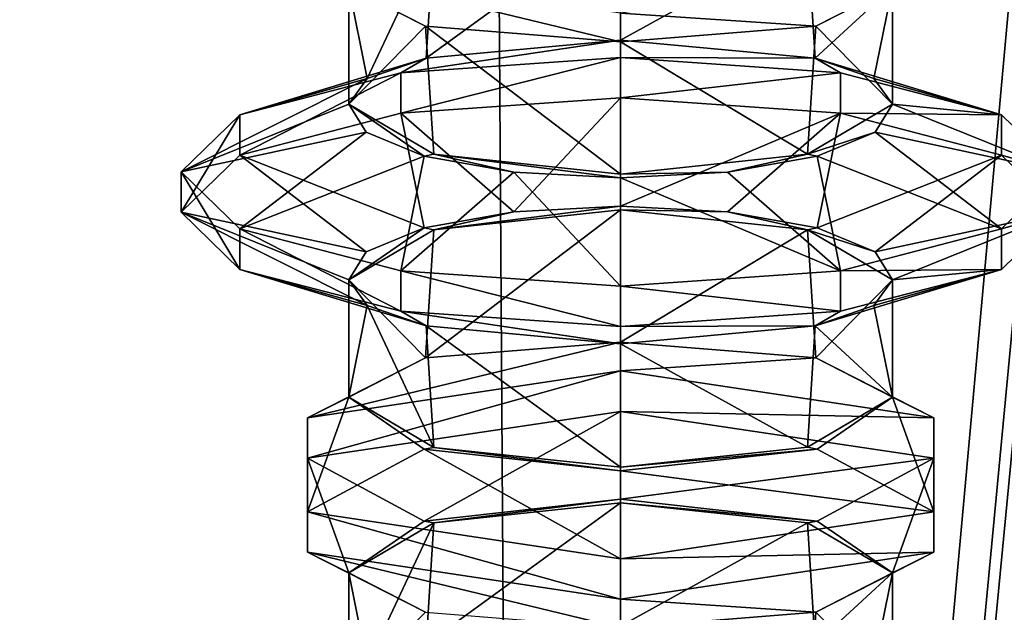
# Model space of a CAD drawing. Header units: millimetres. Extents: x -18.9 to 18.9, y -8.8 to 59.9.
# Tile 146 of 256: x -9.5 to -6, y 21.7 to 23.9. Entities that reach past the tile are written whole.
import ezdxf

# ---------------------------------------------------------------- set-up
doc = ezdxf.new("R2010")
doc.units = ezdxf.units.MM
doc.header["$LTSCALE"] = 65.185185
for name, color, linetype in [('1295', 7, 'CONTINUOUS'), ('2710', 7, 'CONTINUOUS'), ('2712', 7, 'CONTINUOUS'), ('2714', 7, 'CONTINUOUS'), ('2715', 7, 'CONTINUOUS'), ('2716', 7, 'CONTINUOUS'), ('2717', 7, 'CONTINUOUS'), ('2736', 7, 'CONTINUOUS'), ('2737', 7, 'CONTINUOUS'), ('2738', 7, 'CONTINUOUS'), ('2739', 7, 'CONTINUOUS'), ('2774', 7, 'CONTINUOUS'), ('2775', 7, 'CONTINUOUS'), ('2776', 7, 'CONTINUOUS'), ('2777', 7, 'CONTINUOUS'), ('2778', 7, 'CONTINUOUS'), ('2779', 7, 'CONTINUOUS'), ('2808', 7, 'CONTINUOUS'), ('2809', 7, 'CONTINUOUS'), ('2810', 7, 'CONTINUOUS'), ('2811', 7, 'CONTINUOUS'), ('2812', 7, 'CONTINUOUS'), ('2813', 7, 'CONTINUOUS'), ('2815', 7, 'CONTINUOUS'), ('2819', 7, 'CONTINUOUS')]:
    doc.layers.add(name, color=color, linetype=linetype)

msp = doc.modelspace()

# ---------------------------------------------------------------- linework, layer by layer
at = {"layer": '1295', "color": 7, "linetype": 'Continuous'}
for points in [[(-8.6992, -6.3, -15.0691), (-5.5375, 26.593, -16.4953), (-3.2147, 32.4, -17.1005), (-8.6992, -6.3, -15.0691)], [(-3.2147, -3.5, -17.1005), (-8.6992, -6.3, -15.0691), (-3.2147, 32.4, -17.1005), (-3.2147, -3.5, -17.1005)], [(-5.5375, 26.593, -16.4953), (-8.6992, -6.3, -15.0691), (-5.5971, 26.4568, -16.4752), (-5.5375, 26.593, -16.4953)], [(-8.6992, -6.3, -15.0691), (-5.7352, 26.4, -16.4277), (-5.5971, 26.4568, -16.4752), (-8.6992, -6.3, -15.0691)], [(-13.3292, -6.3, -11.1841), (-9.8717, 26.4, -14.3286), (-8.6992, -6.3, -15.0691), (-13.3292, -6.3, -11.1841)], [(-12.7853, -3.5, 11.8024), (-7.6096, -3.5, 15.6478), (-12.5018, 26.4, 12.1021), (-12.7853, -3.5, 11.8024)], [(-7.6096, -3.5, 15.6478), (-7.8011, 26.4, 15.553), (-12.5018, 26.4, 12.1021), (-7.6096, -3.5, 15.6478)], [(-9.8717, 26.4, -14.3286), (-5.7352, 26.4, -16.4277), (-8.6992, -6.3, -15.0691), (-9.8717, 26.4, -14.3286)], [(-7.6096, -3.5, 15.6478), (-2.2237, 26.4, 17.2571), (-7.8011, 26.4, 15.553), (-7.6096, -3.5, 15.6478)], [(-7.6096, -3.5, 15.6478), (-1.389, -3.5, 17.3445), (-2.2237, 26.4, 17.2571), (-7.6096, -3.5, 15.6478)]]:
    msp.add_3dface(points, dxfattribs=at)
at = {"layer": '2710', "color": 7, "linetype": 'Continuous'}
for points in [[(-7.35, 23.794, 11.2332), (-7.35, 24.2363, 11.2332), (-6.681, 24.1647, 11.4989), (-7.35, 23.794, 11.2332)], [(-7.35, 23.794, 11.2332), (-6.681, 24.1647, 11.4989), (-6.6527, 23.7294, 11.5267), (-7.35, 23.794, 11.2332)], [(-6.681, 24.1647, 11.4989), (-6.3759, 23.985, 12.1665), (-6.6527, 23.7294, 11.5267), (-6.681, 24.1647, 11.4989)], [(-6.3759, 23.985, 12.1665), (-6.4425, 23.6565, 11.8517), (-6.6527, 23.7294, 11.5267), (-6.3759, 23.985, 12.1665)], [(-6.3759, 23.565, 12.2499), (-6.3759, 23.985, 12.1665), (-6.6504, 23.8441, 12.8873), (-6.3759, 23.565, 12.2499)], [(-6.3759, 23.985, 12.1665), (-6.3759, 23.565, 12.2499), (-6.4425, 23.6565, 11.8517), (-6.3759, 23.985, 12.1665)], [(-7.35, 23.7885, 13.1832), (-6.681, 23.3853, 12.9174), (-6.6504, 23.8441, 12.8873), (-7.35, 23.7885, 13.1832)], [(-6.681, 23.3853, 12.9174), (-6.3759, 23.565, 12.2499), (-6.6504, 23.8441, 12.8873), (-6.681, 23.3853, 12.9174)], [(-7.35, 23.7885, 13.1832), (-7.35, 23.3137, 13.1832), (-6.681, 23.3853, 12.9174), (-7.35, 23.7885, 13.1832)]]:
    msp.add_3dface(points, dxfattribs=at)
at = {"layer": '2712', "color": 7, "linetype": 'Continuous'}
for points in [[(-7.35, 23.8909, 13.4392), (-6.6504, 23.8441, 12.8873), (-6.2285, 24.0592, 12.8139), (-7.35, 23.8909, 13.4392)], [(-6.6504, 23.8441, 12.8873), (-6.3759, 23.985, 12.1665), (-6.2285, 24.0592, 12.8139), (-6.6504, 23.8441, 12.8873)], [(-7.35, 23.8909, 13.4392), (-7.35, 23.7885, 13.1832), (-6.6504, 23.8441, 12.8873), (-7.35, 23.8909, 13.4392)]]:
    msp.add_3dface(points, dxfattribs=at)
at = {"layer": '2714', "color": 7, "linetype": 'Continuous'}
for points in [[(-7.35, 21.694, 11.2332), (-7.35, 22.1363, 11.2332), (-6.681, 22.0647, 11.4989), (-7.35, 21.694, 11.2332)], [(-7.35, 21.694, 11.2332), (-6.681, 22.0647, 11.4989), (-6.6527, 21.6294, 11.5267), (-7.35, 21.694, 11.2332)], [(-6.681, 22.0647, 11.4989), (-6.3759, 21.885, 12.1665), (-6.6527, 21.6294, 11.5267), (-6.681, 22.0647, 11.4989)], [(-6.3759, 21.885, 12.1665), (-6.4425, 21.5565, 11.8517), (-6.6527, 21.6294, 11.5267), (-6.3759, 21.885, 12.1665)], [(-6.3759, 21.465, 12.2499), (-6.3759, 21.885, 12.1665), (-6.6504, 21.7441, 12.8873), (-6.3759, 21.465, 12.2499)], [(-6.3759, 21.885, 12.1665), (-6.3759, 21.465, 12.2499), (-6.4425, 21.5565, 11.8517), (-6.3759, 21.885, 12.1665)], [(-7.35, 21.6885, 13.1832), (-6.681, 21.2853, 12.9174), (-6.6504, 21.7441, 12.8873), (-7.35, 21.6885, 13.1832)], [(-6.681, 21.2853, 12.9174), (-6.3759, 21.465, 12.2499), (-6.6504, 21.7441, 12.8873), (-6.681, 21.2853, 12.9174)]]:
    msp.add_3dface(points, dxfattribs=at)
at = {"layer": '2715', "color": 7, "linetype": 'Continuous'}
for points in [[(-7.35, 22.4642, 10.9382), (-7.35, 22.6091, 10.9772), (-6.2285, 22.4408, 11.6025), (-7.35, 22.4642, 10.9382)], [(-7.35, 22.4642, 10.9382), (-6.2285, 22.4408, 11.6025), (-6.2285, 22.2959, 11.5635), (-7.35, 22.4642, 10.9382)], [(-6.2285, 22.4408, 11.6025), (-6.2285, 22.1041, 12.8529), (-6.2285, 22.2959, 11.5635), (-6.2285, 22.4408, 11.6025)], [(-6.2285, 22.1041, 12.8529), (-6.2285, 21.9592, 12.8139), (-6.2285, 22.2959, 11.5635), (-6.2285, 22.1041, 12.8529)], [(-6.2285, 22.1041, 12.8529), (-7.35, 21.9358, 13.4782), (-6.2285, 21.9592, 12.8139), (-6.2285, 22.1041, 12.8529)], [(-7.35, 21.9358, 13.4782), (-7.35, 21.7909, 13.4392), (-6.2285, 21.9592, 12.8139), (-7.35, 21.9358, 13.4782)]]:
    msp.add_3dface(points, dxfattribs=at)
at = {"layer": '2716', "color": 7, "linetype": 'Continuous'}
for points in [[(-7.35, 22.1493, 11.1848), (-7.35, 22.4642, 10.9382), (-6.2285, 22.2959, 11.5635), (-7.35, 22.1493, 11.1848)], [(-6.646, 22.0712, 11.475), (-7.35, 22.1493, 11.1848), (-6.2285, 22.2959, 11.5635), (-6.646, 22.0712, 11.475)], [(-6.3759, 21.885, 12.1665), (-6.646, 22.0712, 11.475), (-6.2285, 22.2959, 11.5635), (-6.3759, 21.885, 12.1665)], [(-6.2285, 21.9592, 12.8139), (-6.3759, 21.885, 12.1665), (-6.2285, 22.2959, 11.5635), (-6.2285, 21.9592, 12.8139)], [(-7.35, 21.7909, 13.4392), (-6.6504, 21.7441, 12.8873), (-6.2285, 21.9592, 12.8139), (-7.35, 21.7909, 13.4392)], [(-6.6504, 21.7441, 12.8873), (-6.3759, 21.885, 12.1665), (-6.2285, 21.9592, 12.8139), (-6.6504, 21.7441, 12.8873)], [(-7.35, 21.7909, 13.4392), (-7.35, 21.6885, 13.1832), (-6.6504, 21.7441, 12.8873), (-7.35, 21.7909, 13.4392)]]:
    msp.add_3dface(points, dxfattribs=at)
at = {"layer": '2717', "color": 7, "linetype": 'Continuous'}
for points in [[(-7.35, 22.6091, 10.9772), (-7.35, 22.7115, 11.2332), (-6.6504, 22.6559, 11.5291), (-7.35, 22.6091, 10.9772)], [(-7.35, 22.6091, 10.9772), (-6.6504, 22.6559, 11.5291), (-6.2285, 22.4408, 11.6025), (-7.35, 22.6091, 10.9772)], [(-6.6504, 22.6559, 11.5291), (-6.3759, 22.515, 12.2499), (-6.2285, 22.4408, 11.6025), (-6.6504, 22.6559, 11.5291)], [(-6.3759, 22.515, 12.2499), (-6.646, 22.3288, 12.9414), (-6.2285, 22.1041, 12.8529), (-6.3759, 22.515, 12.2499)], [(-6.2285, 22.4408, 11.6025), (-6.3759, 22.515, 12.2499), (-6.2285, 22.1041, 12.8529), (-6.2285, 22.4408, 11.6025)], [(-6.646, 22.3288, 12.9414), (-7.35, 22.2507, 13.2316), (-6.2285, 22.1041, 12.8529), (-6.646, 22.3288, 12.9414)], [(-7.35, 22.2507, 13.2316), (-7.35, 21.9358, 13.4782), (-6.2285, 22.1041, 12.8529), (-7.35, 22.2507, 13.2316)]]:
    msp.add_3dface(points, dxfattribs=at)
at = {"layer": '2736', "color": 7, "linetype": 'Continuous'}
for points in [[(-7.35, 22.7115, 11.2332), (-7.35, 23.1863, 11.2332), (-6.681, 23.1147, 11.4989), (-7.35, 22.7115, 11.2332)], [(-7.35, 22.7115, 11.2332), (-6.681, 23.1147, 11.4989), (-6.6504, 22.6559, 11.5291), (-7.35, 22.7115, 11.2332)], [(-6.681, 23.1147, 11.4989), (-6.3759, 22.935, 12.1665), (-6.6504, 22.6559, 11.5291), (-6.681, 23.1147, 11.4989)], [(-6.3759, 22.935, 12.1665), (-6.3759, 22.515, 12.2499), (-6.6504, 22.6559, 11.5291), (-6.3759, 22.935, 12.1665)], [(-6.3759, 22.515, 12.2499), (-6.3759, 22.935, 12.1665), (-6.4425, 22.8435, 12.5647), (-6.3759, 22.515, 12.2499)], [(-6.3759, 22.515, 12.2499), (-6.4425, 22.8435, 12.5647), (-6.6527, 22.7706, 12.8897), (-6.3759, 22.515, 12.2499)], [(-7.35, 22.706, 13.1832), (-6.681, 22.3353, 12.9174), (-6.6527, 22.7706, 12.8897), (-7.35, 22.706, 13.1832)], [(-6.681, 22.3353, 12.9174), (-6.3759, 22.515, 12.2499), (-6.6527, 22.7706, 12.8897), (-6.681, 22.3353, 12.9174)], [(-7.35, 22.2637, 13.1832), (-6.681, 22.3353, 12.9174), (-7.35, 22.706, 13.1832), (-7.35, 22.2637, 13.1832)]]:
    msp.add_3dface(points, dxfattribs=at)
at = {"layer": '2737', "color": 7, "linetype": 'Continuous'}
for points in [[(-7.35, 23.587, 10.6679), (-7.35, 23.7319, 10.7068), (-6.5625, 23.677, 10.9106), (-7.35, 23.587, 10.6679)], [(-7.35, 23.587, 10.6679), (-6.5625, 23.677, 10.9106), (-6.5625, 23.5322, 10.8716), (-7.35, 23.587, 10.6679)], [(-6.5625, 23.677, 10.9106), (-5.986, 23.5272, 11.4673), (-6.5625, 23.5322, 10.8716), (-6.5625, 23.677, 10.9106)], [(-5.986, 23.5272, 11.4673), (-5.986, 23.3823, 11.4283), (-6.5625, 23.5322, 10.8716), (-5.986, 23.5272, 11.4673)], [(-5.986, 23.5272, 11.4673), (-5.775, 23.3224, 12.2277), (-5.986, 23.3823, 11.4283), (-5.986, 23.5272, 11.4673)], [(-5.775, 23.3224, 12.2277), (-5.775, 23.1776, 12.1887), (-5.986, 23.3823, 11.4283), (-5.775, 23.3224, 12.2277)], [(-5.775, 23.3224, 12.2277), (-5.986, 23.1177, 12.9881), (-5.775, 23.1776, 12.1887), (-5.775, 23.3224, 12.2277)], [(-5.986, 23.1177, 12.9881), (-5.986, 22.9728, 12.9491), (-5.775, 23.1776, 12.1887), (-5.986, 23.1177, 12.9881)], [(-5.986, 23.1177, 12.9881), (-6.5625, 22.9678, 13.5448), (-5.986, 22.9728, 12.9491), (-5.986, 23.1177, 12.9881)], [(-6.5625, 22.9678, 13.5448), (-7.35, 22.913, 13.7485), (-6.5625, 22.823, 13.5058), (-6.5625, 22.9678, 13.5448)], [(-6.5625, 22.9678, 13.5448), (-6.5625, 22.823, 13.5058), (-5.986, 22.9728, 12.9491), (-6.5625, 22.9678, 13.5448)], [(-7.35, 22.913, 13.7485), (-7.35, 22.7681, 13.7095), (-6.5625, 22.823, 13.5058), (-7.35, 22.913, 13.7485)]]:
    msp.add_3dface(points, dxfattribs=at)
at = {"layer": '2738', "color": 7, "linetype": 'Continuous'}
for points in [[(-7.35, 23.1993, 11.1848), (-7.35, 23.587, 10.6679), (-6.5625, 23.5322, 10.8716), (-7.35, 23.1993, 11.1848)], [(-6.9669, 23.1789, 11.2606), (-7.35, 23.1993, 11.1848), (-6.5625, 23.5322, 10.8716), (-6.9669, 23.1789, 11.2606)], [(-6.646, 23.1212, 11.475), (-6.9669, 23.1789, 11.2606), (-6.5625, 23.5322, 10.8716), (-6.646, 23.1212, 11.475)], [(-5.986, 23.3823, 11.4283), (-6.646, 23.1212, 11.475), (-6.5625, 23.5322, 10.8716), (-5.986, 23.3823, 11.4283)], [(-6.4379, 23.0354, 11.7937), (-6.646, 23.1212, 11.475), (-5.986, 23.3823, 11.4283), (-6.4379, 23.0354, 11.7937)], [(-5.775, 23.1776, 12.1887), (-6.4379, 23.0354, 11.7937), (-5.986, 23.3823, 11.4283), (-5.775, 23.1776, 12.1887)], [(-6.3759, 22.935, 12.1665), (-6.4379, 23.0354, 11.7937), (-5.775, 23.1776, 12.1887), (-6.3759, 22.935, 12.1665)], [(-5.986, 22.9728, 12.9491), (-6.3759, 22.935, 12.1665), (-5.775, 23.1776, 12.1887), (-5.986, 22.9728, 12.9491)], [(-6.6527, 22.7706, 12.8897), (-6.4425, 22.8435, 12.5647), (-5.986, 22.9728, 12.9491), (-6.6527, 22.7706, 12.8897)], [(-6.5625, 22.823, 13.5058), (-6.6527, 22.7706, 12.8897), (-5.986, 22.9728, 12.9491), (-6.5625, 22.823, 13.5058)], [(-6.4425, 22.8435, 12.5647), (-6.3759, 22.935, 12.1665), (-5.986, 22.9728, 12.9491), (-6.4425, 22.8435, 12.5647)], [(-7.35, 22.7681, 13.7095), (-6.6527, 22.7706, 12.8897), (-6.5625, 22.823, 13.5058), (-7.35, 22.7681, 13.7095)], [(-7.35, 22.7681, 13.7095), (-7.35, 22.706, 13.1832), (-6.6527, 22.7706, 12.8897), (-7.35, 22.7681, 13.7095)]]:
    msp.add_3dface(points, dxfattribs=at)
at = {"layer": '2739', "color": 7, "linetype": 'Continuous'}
for points in [[(-7.35, 23.7319, 10.7068), (-7.35, 23.794, 11.2332), (-6.6527, 23.7294, 11.5267), (-7.35, 23.7319, 10.7068)], [(-6.5625, 23.677, 10.9106), (-7.35, 23.7319, 10.7068), (-6.6527, 23.7294, 11.5267), (-6.5625, 23.677, 10.9106)], [(-5.986, 23.5272, 11.4673), (-6.5625, 23.677, 10.9106), (-6.6527, 23.7294, 11.5267), (-5.986, 23.5272, 11.4673)], [(-6.4425, 23.6565, 11.8517), (-5.986, 23.5272, 11.4673), (-6.6527, 23.7294, 11.5267), (-6.4425, 23.6565, 11.8517)], [(-6.3759, 23.565, 12.2499), (-5.986, 23.5272, 11.4673), (-6.4425, 23.6565, 11.8517), (-6.3759, 23.565, 12.2499)], [(-6.3759, 23.565, 12.2499), (-6.4379, 23.4646, 12.6227), (-5.775, 23.3224, 12.2277), (-6.3759, 23.565, 12.2499)], [(-5.986, 23.5272, 11.4673), (-6.3759, 23.565, 12.2499), (-5.775, 23.3224, 12.2277), (-5.986, 23.5272, 11.4673)], [(-6.4379, 23.4646, 12.6227), (-6.646, 23.3788, 12.9414), (-5.986, 23.1177, 12.9881), (-6.4379, 23.4646, 12.6227)], [(-5.775, 23.3224, 12.2277), (-6.4379, 23.4646, 12.6227), (-5.986, 23.1177, 12.9881), (-5.775, 23.3224, 12.2277)], [(-6.646, 23.3788, 12.9414), (-6.9669, 23.3211, 13.1558), (-6.5625, 22.9678, 13.5448), (-6.646, 23.3788, 12.9414)], [(-5.986, 23.1177, 12.9881), (-6.646, 23.3788, 12.9414), (-6.5625, 22.9678, 13.5448), (-5.986, 23.1177, 12.9881)], [(-6.9669, 23.3211, 13.1558), (-7.35, 23.3007, 13.2316), (-6.5625, 22.9678, 13.5448), (-6.9669, 23.3211, 13.1558)], [(-7.35, 23.3007, 13.2316), (-7.35, 22.913, 13.7485), (-6.5625, 22.9678, 13.5448), (-7.35, 23.3007, 13.2316)]]:
    msp.add_3dface(points, dxfattribs=at)
at = {"layer": '2774', "color": 7, "linetype": 'Continuous'}
for points in [[(-8.0471, 23.7294, 11.5265), (-7.35, 23.794, 11.2332), (-8.1375, 23.677, 10.9106), (-8.0471, 23.7294, 11.5265)], [(-7.35, 23.794, 11.2332), (-7.35, 23.7319, 10.7068), (-8.1375, 23.677, 10.9106), (-7.35, 23.794, 11.2332)], [(-8.2578, 23.6563, 11.8526), (-8.0471, 23.7294, 11.5265), (-8.714, 23.5272, 11.4673), (-8.2578, 23.6563, 11.8526)], [(-8.0471, 23.7294, 11.5265), (-8.1375, 23.677, 10.9106), (-8.714, 23.5272, 11.4673), (-8.0471, 23.7294, 11.5265)], [(-8.3241, 23.565, 12.2499), (-8.2578, 23.6563, 11.8526), (-8.925, 23.3224, 12.2277), (-8.3241, 23.565, 12.2499)], [(-8.2578, 23.6563, 11.8526), (-8.714, 23.5272, 11.4673), (-8.925, 23.3224, 12.2277), (-8.2578, 23.6563, 11.8526)], [(-8.2621, 23.4646, 12.6227), (-8.3241, 23.565, 12.2499), (-8.925, 23.3224, 12.2277), (-8.2621, 23.4646, 12.6227)], [(-8.2621, 23.4646, 12.6227), (-8.925, 23.3224, 12.2277), (-8.714, 23.1177, 12.9881), (-8.2621, 23.4646, 12.6227)], [(-8.054, 23.3788, 12.9414), (-8.2621, 23.4646, 12.6227), (-8.714, 23.1177, 12.9881), (-8.054, 23.3788, 12.9414)], [(-8.054, 23.3788, 12.9414), (-8.714, 23.1177, 12.9881), (-8.1375, 22.9678, 13.5448), (-8.054, 23.3788, 12.9414)], [(-7.7331, 23.3211, 13.1558), (-8.054, 23.3788, 12.9414), (-8.1375, 22.9678, 13.5448), (-7.7331, 23.3211, 13.1558)], [(-7.7331, 23.3211, 13.1558), (-8.1375, 22.9678, 13.5448), (-7.35, 22.913, 13.7485), (-7.7331, 23.3211, 13.1558)], [(-7.35, 23.3007, 13.2316), (-7.7331, 23.3211, 13.1558), (-7.35, 22.913, 13.7485), (-7.35, 23.3007, 13.2316)]]:
    msp.add_3dface(points, dxfattribs=at)
at = {"layer": '2775', "color": 7, "linetype": 'Continuous'}
for points in [[(-7.35, 23.587, 10.6679), (-7.7331, 23.1789, 11.2606), (-8.1375, 23.5322, 10.8716), (-7.35, 23.587, 10.6679)], [(-7.35, 23.1993, 11.1848), (-7.7331, 23.1789, 11.2606), (-7.35, 23.587, 10.6679), (-7.35, 23.1993, 11.1848)], [(-8.054, 23.1212, 11.475), (-8.714, 23.3823, 11.4283), (-8.1375, 23.5322, 10.8716), (-8.054, 23.1212, 11.475)], [(-7.7331, 23.1789, 11.2606), (-8.054, 23.1212, 11.475), (-8.1375, 23.5322, 10.8716), (-7.7331, 23.1789, 11.2606)], [(-8.2621, 23.0354, 11.7937), (-8.925, 23.1776, 12.1887), (-8.714, 23.3823, 11.4283), (-8.2621, 23.0354, 11.7937)], [(-8.054, 23.1212, 11.475), (-8.2621, 23.0354, 11.7937), (-8.714, 23.3823, 11.4283), (-8.054, 23.1212, 11.475)], [(-8.3241, 22.935, 12.1665), (-8.2578, 22.8437, 12.5638), (-8.925, 23.1776, 12.1887), (-8.3241, 22.935, 12.1665)], [(-8.2621, 23.0354, 11.7937), (-8.3241, 22.935, 12.1665), (-8.925, 23.1776, 12.1887), (-8.2621, 23.0354, 11.7937)], [(-8.2578, 22.8437, 12.5638), (-8.714, 22.9728, 12.9491), (-8.925, 23.1776, 12.1887), (-8.2578, 22.8437, 12.5638)], [(-8.2578, 22.8437, 12.5638), (-8.0471, 22.7706, 12.8899), (-8.714, 22.9728, 12.9491), (-8.2578, 22.8437, 12.5638)], [(-8.0471, 22.7706, 12.8899), (-8.1375, 22.823, 13.5058), (-8.714, 22.9728, 12.9491), (-8.0471, 22.7706, 12.8899)], [(-8.0471, 22.7706, 12.8899), (-7.35, 22.706, 13.1832), (-8.1375, 22.823, 13.5058), (-8.0471, 22.7706, 12.8899)], [(-7.35, 22.706, 13.1832), (-7.35, 22.7681, 13.7095), (-8.1375, 22.823, 13.5058), (-7.35, 22.706, 13.1832)]]:
    msp.add_3dface(points, dxfattribs=at)
at = {"layer": '2776', "color": 7, "linetype": 'Continuous'}
for points in [[(-7.35, 23.7319, 10.7068), (-7.35, 23.587, 10.6679), (-8.1375, 23.5322, 10.8716), (-7.35, 23.7319, 10.7068)], [(-8.1375, 23.677, 10.9106), (-7.35, 23.7319, 10.7068), (-8.1375, 23.5322, 10.8716), (-8.1375, 23.677, 10.9106)], [(-8.714, 23.5272, 11.4673), (-8.1375, 23.677, 10.9106), (-8.714, 23.3823, 11.4283), (-8.714, 23.5272, 11.4673)], [(-8.714, 23.3823, 11.4283), (-8.1375, 23.677, 10.9106), (-8.1375, 23.5322, 10.8716), (-8.714, 23.3823, 11.4283)], [(-8.925, 23.3224, 12.2277), (-8.714, 23.5272, 11.4673), (-8.925, 23.1776, 12.1887), (-8.925, 23.3224, 12.2277)], [(-8.925, 23.1776, 12.1887), (-8.714, 23.5272, 11.4673), (-8.714, 23.3823, 11.4283), (-8.925, 23.1776, 12.1887)], [(-8.714, 23.1177, 12.9881), (-8.925, 23.3224, 12.2277), (-8.714, 22.9728, 12.9491), (-8.714, 23.1177, 12.9881)], [(-8.714, 22.9728, 12.9491), (-8.925, 23.3224, 12.2277), (-8.925, 23.1776, 12.1887), (-8.714, 22.9728, 12.9491)], [(-8.1375, 22.9678, 13.5448), (-8.714, 23.1177, 12.9881), (-8.1375, 22.823, 13.5058), (-8.1375, 22.9678, 13.5448)], [(-8.1375, 22.823, 13.5058), (-8.714, 23.1177, 12.9881), (-8.714, 22.9728, 12.9491), (-8.1375, 22.823, 13.5058)], [(-7.35, 22.913, 13.7485), (-8.1375, 22.9678, 13.5448), (-7.35, 22.7681, 13.7095), (-7.35, 22.913, 13.7485)], [(-7.35, 22.7681, 13.7095), (-8.1375, 22.9678, 13.5448), (-8.1375, 22.823, 13.5058), (-7.35, 22.7681, 13.7095)]]:
    msp.add_3dface(points, dxfattribs=at)
at = {"layer": '2777', "color": 7, "linetype": 'Continuous'}
for points in [[(-7.7331, 23.1789, 11.2606), (-8.0188, 23.1148, 11.4988), (-8.054, 23.1212, 11.475), (-7.7331, 23.1789, 11.2606)], [(-7.35, 23.1863, 11.2332), (-8.0188, 23.1148, 11.4988), (-7.35, 23.1993, 11.1848), (-7.35, 23.1863, 11.2332)], [(-7.35, 23.1993, 11.1848), (-8.0188, 23.1148, 11.4988), (-7.7331, 23.1789, 11.2606), (-7.35, 23.1993, 11.1848)], [(-6.9669, 23.1789, 11.2606), (-7.35, 23.1863, 11.2332), (-7.35, 23.1993, 11.1848), (-6.9669, 23.1789, 11.2606)], [(-6.681, 23.1147, 11.4989), (-7.35, 23.1863, 11.2332), (-6.9669, 23.1789, 11.2606), (-6.681, 23.1147, 11.4989)], [(-6.646, 23.1212, 11.475), (-6.681, 23.1147, 11.4989), (-6.9669, 23.1789, 11.2606), (-6.646, 23.1212, 11.475)], [(-8.0188, 23.1148, 11.4988), (-8.3241, 22.935, 12.1665), (-8.054, 23.1212, 11.475), (-8.0188, 23.1148, 11.4988)], [(-8.054, 23.1212, 11.475), (-8.3241, 22.935, 12.1665), (-8.2621, 23.0354, 11.7937), (-8.054, 23.1212, 11.475)], [(-6.4379, 23.0354, 11.7937), (-6.681, 23.1147, 11.4989), (-6.646, 23.1212, 11.475), (-6.4379, 23.0354, 11.7937)], [(-6.3759, 22.935, 12.1665), (-6.681, 23.1147, 11.4989), (-6.4379, 23.0354, 11.7937), (-6.3759, 22.935, 12.1665)]]:
    msp.add_3dface(points, dxfattribs=at)
at = {"layer": '2778', "color": 7, "linetype": 'Continuous'}
for points in [[(-8.0188, 23.3852, 12.9176), (-8.3241, 23.565, 12.2499), (-8.054, 23.3788, 12.9414), (-8.0188, 23.3852, 12.9176)], [(-8.054, 23.3788, 12.9414), (-8.3241, 23.565, 12.2499), (-8.2621, 23.4646, 12.6227), (-8.054, 23.3788, 12.9414)], [(-6.3759, 23.565, 12.2499), (-6.681, 23.3853, 12.9174), (-6.4379, 23.4646, 12.6227), (-6.3759, 23.565, 12.2499)], [(-6.4379, 23.4646, 12.6227), (-6.681, 23.3853, 12.9174), (-6.646, 23.3788, 12.9414), (-6.4379, 23.4646, 12.6227)], [(-7.7331, 23.3211, 13.1558), (-8.0188, 23.3852, 12.9176), (-8.054, 23.3788, 12.9414), (-7.7331, 23.3211, 13.1558)], [(-7.35, 23.3137, 13.1832), (-8.0188, 23.3852, 12.9176), (-7.35, 23.3007, 13.2316), (-7.35, 23.3137, 13.1832)], [(-7.35, 23.3007, 13.2316), (-8.0188, 23.3852, 12.9176), (-7.7331, 23.3211, 13.1558), (-7.35, 23.3007, 13.2316)], [(-6.681, 23.3853, 12.9174), (-7.35, 23.3137, 13.1832), (-6.9669, 23.3211, 13.1558), (-6.681, 23.3853, 12.9174)], [(-6.646, 23.3788, 12.9414), (-6.681, 23.3853, 12.9174), (-6.9669, 23.3211, 13.1558), (-6.646, 23.3788, 12.9414)], [(-6.9669, 23.3211, 13.1558), (-7.35, 23.3137, 13.1832), (-7.35, 23.3007, 13.2316), (-6.9669, 23.3211, 13.1558)]]:
    msp.add_3dface(points, dxfattribs=at)
at = {"layer": '2779', "color": 7, "linetype": 'Continuous'}
for points in [[(-7.35, 22.7115, 11.2332), (-8.0489, 22.656, 11.5283), (-7.35, 23.1863, 11.2332), (-7.35, 22.7115, 11.2332)], [(-7.35, 23.1863, 11.2332), (-8.0489, 22.656, 11.5283), (-8.0188, 23.1148, 11.4988), (-7.35, 23.1863, 11.2332)], [(-8.0188, 23.1148, 11.4988), (-8.0489, 22.656, 11.5283), (-8.3241, 22.935, 12.1665), (-8.0188, 23.1148, 11.4988)], [(-8.0489, 22.656, 11.5283), (-8.3241, 22.515, 12.2499), (-8.3241, 22.935, 12.1665), (-8.0489, 22.656, 11.5283)], [(-8.3241, 22.935, 12.1665), (-8.3241, 22.515, 12.2499), (-8.2578, 22.8437, 12.5638), (-8.3241, 22.935, 12.1665)], [(-8.3241, 22.515, 12.2499), (-8.0188, 22.3352, 12.9176), (-8.2578, 22.8437, 12.5638), (-8.3241, 22.515, 12.2499)], [(-8.2578, 22.8437, 12.5638), (-8.0188, 22.3352, 12.9176), (-8.0471, 22.7706, 12.8899), (-8.2578, 22.8437, 12.5638)], [(-8.0188, 22.3352, 12.9176), (-7.35, 22.2637, 13.1832), (-8.0471, 22.7706, 12.8899), (-8.0188, 22.3352, 12.9176)], [(-8.0471, 22.7706, 12.8899), (-7.35, 22.2637, 13.1832), (-7.35, 22.706, 13.1832), (-8.0471, 22.7706, 12.8899)]]:
    msp.add_3dface(points, dxfattribs=at)
at = {"layer": '2808', "color": 7, "linetype": 'Continuous'}
for points in [[(-7.35, 22.6091, 10.9772), (-8.4715, 22.4408, 11.6025), (-7.35, 22.7115, 11.2332), (-7.35, 22.6091, 10.9772)], [(-7.35, 22.7115, 11.2332), (-8.4715, 22.4408, 11.6025), (-8.0489, 22.656, 11.5283), (-7.35, 22.7115, 11.2332)], [(-8.4715, 22.4408, 11.6025), (-8.3241, 22.515, 12.2499), (-8.0489, 22.656, 11.5283), (-8.4715, 22.4408, 11.6025)], [(-8.054, 22.3288, 12.9414), (-8.3241, 22.515, 12.2499), (-8.4715, 22.1041, 12.8529), (-8.054, 22.3288, 12.9414)], [(-8.3241, 22.515, 12.2499), (-8.4715, 22.4408, 11.6025), (-8.4715, 22.1041, 12.8529), (-8.3241, 22.515, 12.2499)], [(-8.054, 22.3288, 12.9414), (-8.4715, 22.1041, 12.8529), (-7.35, 21.9358, 13.4782), (-8.054, 22.3288, 12.9414)], [(-7.35, 22.2507, 13.2316), (-8.054, 22.3288, 12.9414), (-7.35, 21.9358, 13.4782), (-7.35, 22.2507, 13.2316)]]:
    msp.add_3dface(points, dxfattribs=at)
at = {"layer": '2809', "color": 7, "linetype": 'Continuous'}
for points in [[(-7.35, 22.4642, 10.9382), (-8.054, 22.0712, 11.475), (-8.4715, 22.2959, 11.5635), (-7.35, 22.4642, 10.9382)], [(-7.35, 22.1493, 11.1848), (-8.054, 22.0712, 11.475), (-7.35, 22.4642, 10.9382), (-7.35, 22.1493, 11.1848)], [(-8.054, 22.0712, 11.475), (-8.3241, 21.885, 12.1665), (-8.4715, 22.2959, 11.5635), (-8.054, 22.0712, 11.475)], [(-8.3241, 21.885, 12.1665), (-8.4715, 21.9592, 12.8139), (-8.4715, 22.2959, 11.5635), (-8.3241, 21.885, 12.1665)], [(-8.3241, 21.885, 12.1665), (-8.0489, 21.744, 12.8881), (-8.4715, 21.9592, 12.8139), (-8.3241, 21.885, 12.1665)], [(-8.0489, 21.744, 12.8881), (-7.35, 21.6885, 13.1832), (-8.4715, 21.9592, 12.8139), (-8.0489, 21.744, 12.8881)], [(-7.35, 21.6885, 13.1832), (-7.35, 21.7909, 13.4392), (-8.4715, 21.9592, 12.8139), (-7.35, 21.6885, 13.1832)]]:
    msp.add_3dface(points, dxfattribs=at)
at = {"layer": '2810', "color": 7, "linetype": 'Continuous'}
for points in [[(-7.35, 22.6091, 10.9772), (-7.35, 22.4642, 10.9382), (-8.4715, 22.2959, 11.5635), (-7.35, 22.6091, 10.9772)], [(-8.4715, 22.4408, 11.6025), (-7.35, 22.6091, 10.9772), (-8.4715, 22.2959, 11.5635), (-8.4715, 22.4408, 11.6025)], [(-8.4715, 22.1041, 12.8529), (-8.4715, 22.4408, 11.6025), (-8.4715, 21.9592, 12.8139), (-8.4715, 22.1041, 12.8529)], [(-8.4715, 21.9592, 12.8139), (-8.4715, 22.4408, 11.6025), (-8.4715, 22.2959, 11.5635), (-8.4715, 21.9592, 12.8139)], [(-7.35, 21.9358, 13.4782), (-8.4715, 22.1041, 12.8529), (-7.35, 21.7909, 13.4392), (-7.35, 21.9358, 13.4782)], [(-7.35, 21.7909, 13.4392), (-8.4715, 22.1041, 12.8529), (-8.4715, 21.9592, 12.8139), (-7.35, 21.7909, 13.4392)]]:
    msp.add_3dface(points, dxfattribs=at)
at = {"layer": '2811', "color": 7, "linetype": 'Continuous'}
for points in [[(-7.35, 22.1493, 11.1848), (-8.0188, 22.0648, 11.4988), (-8.054, 22.0712, 11.475), (-7.35, 22.1493, 11.1848)], [(-7.35, 22.1363, 11.2332), (-8.0188, 22.0648, 11.4988), (-7.35, 22.1493, 11.1848), (-7.35, 22.1363, 11.2332)], [(-6.646, 22.0712, 11.475), (-7.35, 22.1363, 11.2332), (-7.35, 22.1493, 11.1848), (-6.646, 22.0712, 11.475)], [(-6.681, 22.0647, 11.4989), (-7.35, 22.1363, 11.2332), (-6.646, 22.0712, 11.475), (-6.681, 22.0647, 11.4989)], [(-8.0188, 22.0648, 11.4988), (-8.3241, 21.885, 12.1665), (-8.054, 22.0712, 11.475), (-8.0188, 22.0648, 11.4988)], [(-6.3759, 21.885, 12.1665), (-6.681, 22.0647, 11.4989), (-6.646, 22.0712, 11.475), (-6.3759, 21.885, 12.1665)]]:
    msp.add_3dface(points, dxfattribs=at)
at = {"layer": '2812', "color": 7, "linetype": 'Continuous'}
for points in [[(-8.3241, 22.515, 12.2499), (-8.054, 22.3288, 12.9414), (-8.0188, 22.3352, 12.9176), (-8.3241, 22.515, 12.2499)], [(-6.3759, 22.515, 12.2499), (-6.681, 22.3353, 12.9174), (-6.646, 22.3288, 12.9414), (-6.3759, 22.515, 12.2499)], [(-8.054, 22.3288, 12.9414), (-7.35, 22.2507, 13.2316), (-8.0188, 22.3352, 12.9176), (-8.054, 22.3288, 12.9414)], [(-7.35, 22.2507, 13.2316), (-7.35, 22.2637, 13.1832), (-8.0188, 22.3352, 12.9176), (-7.35, 22.2507, 13.2316)], [(-6.681, 22.3353, 12.9174), (-7.35, 22.2637, 13.1832), (-6.646, 22.3288, 12.9414), (-6.681, 22.3353, 12.9174)], [(-6.646, 22.3288, 12.9414), (-7.35, 22.2637, 13.1832), (-7.35, 22.2507, 13.2316), (-6.646, 22.3288, 12.9414)]]:
    msp.add_3dface(points, dxfattribs=at)
at = {"layer": '2813', "color": 7, "linetype": 'Continuous'}
for points in [[(-7.35, 22.1363, 11.2332), (-7.35, 21.694, 11.2332), (-8.0471, 21.6294, 11.5265), (-7.35, 22.1363, 11.2332)], [(-8.0188, 22.0648, 11.4988), (-7.35, 22.1363, 11.2332), (-8.0471, 21.6294, 11.5265), (-8.0188, 22.0648, 11.4988)], [(-8.3241, 21.885, 12.1665), (-8.0188, 22.0648, 11.4988), (-8.2578, 21.5563, 11.8526), (-8.3241, 21.885, 12.1665)], [(-8.2578, 21.5563, 11.8526), (-8.0188, 22.0648, 11.4988), (-8.0471, 21.6294, 11.5265), (-8.2578, 21.5563, 11.8526)], [(-8.0489, 21.744, 12.8881), (-8.3241, 21.885, 12.1665), (-8.3241, 21.465, 12.2499), (-8.0489, 21.744, 12.8881)], [(-8.3241, 21.465, 12.2499), (-8.3241, 21.885, 12.1665), (-8.2578, 21.5563, 11.8526), (-8.3241, 21.465, 12.2499)]]:
    msp.add_3dface(points, dxfattribs=at)
at = {"layer": '2815', "color": 7, "linetype": 'Continuous'}
for points in [[(-8.3241, 23.985, 12.1665), (-8.0489, 23.844, 12.8881), (-8.4715, 24.0592, 12.8139), (-8.3241, 23.985, 12.1665)], [(-8.0489, 23.844, 12.8881), (-7.35, 23.7885, 13.1832), (-8.4715, 24.0592, 12.8139), (-8.0489, 23.844, 12.8881)], [(-7.35, 23.7885, 13.1832), (-7.35, 23.8909, 13.4392), (-8.4715, 24.0592, 12.8139), (-7.35, 23.7885, 13.1832)]]:
    msp.add_3dface(points, dxfattribs=at)
at = {"layer": '2819', "color": 7, "linetype": 'Continuous'}
for points in [[(-7.35, 24.2363, 11.2332), (-7.35, 23.794, 11.2332), (-8.0471, 23.7294, 11.5265), (-7.35, 24.2363, 11.2332)], [(-8.0188, 24.1648, 11.4988), (-7.35, 24.2363, 11.2332), (-8.0471, 23.7294, 11.5265), (-8.0188, 24.1648, 11.4988)], [(-8.3241, 23.985, 12.1665), (-8.0188, 24.1648, 11.4988), (-8.2578, 23.6563, 11.8526), (-8.3241, 23.985, 12.1665)], [(-8.2578, 23.6563, 11.8526), (-8.0188, 24.1648, 11.4988), (-8.0471, 23.7294, 11.5265), (-8.2578, 23.6563, 11.8526)], [(-8.0489, 23.844, 12.8881), (-8.3241, 23.985, 12.1665), (-8.3241, 23.565, 12.2499), (-8.0489, 23.844, 12.8881)], [(-8.3241, 23.565, 12.2499), (-8.3241, 23.985, 12.1665), (-8.2578, 23.6563, 11.8526), (-8.3241, 23.565, 12.2499)], [(-8.0188, 23.3852, 12.9176), (-8.0489, 23.844, 12.8881), (-8.3241, 23.565, 12.2499), (-8.0188, 23.3852, 12.9176)], [(-7.35, 23.7885, 13.1832), (-8.0489, 23.844, 12.8881), (-7.35, 23.3137, 13.1832), (-7.35, 23.7885, 13.1832)], [(-7.35, 23.3137, 13.1832), (-8.0489, 23.844, 12.8881), (-8.0188, 23.3852, 12.9176), (-7.35, 23.3137, 13.1832)]]:
    msp.add_3dface(points, dxfattribs=at)

doc.saveas('drawing.dxf')
